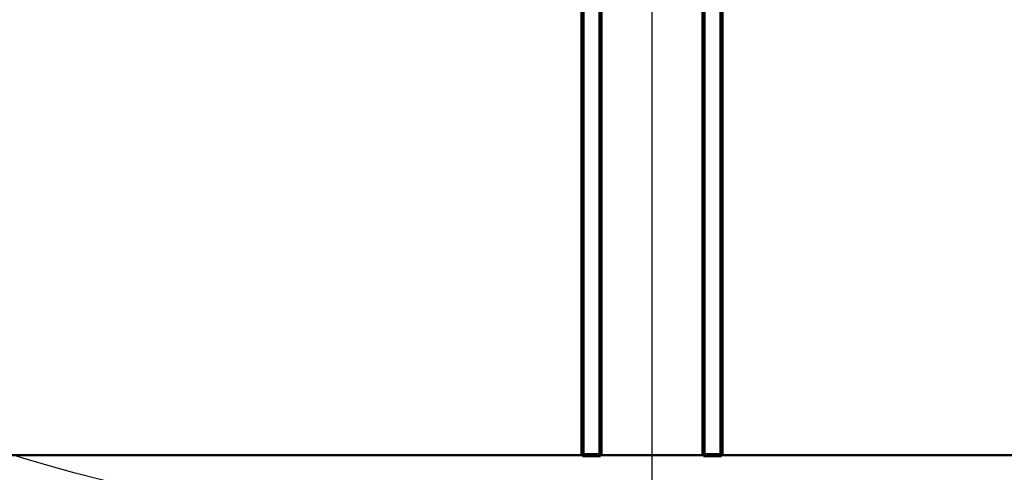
# Model space of a CAD drawing. Header units: millimetres. Extents: x -1483 to 905, y -1392 to 951.
# Tile 54 of 105: x -175 to 98, y -606 to -481. Entities that reach past the tile are written whole.
import ezdxf

# ---------------------------------------------------------------- set-up
doc = ezdxf.new("R2010")
doc.units = ezdxf.units.MM
doc.layers.add('A-GENM', color=13, linetype='Continuous', lineweight=40)

# ---------------------------------------------------------------- blocks, each defined once
blk = doc.blocks.new('Nexa Toit - 2000-762010-Niveau de réf_')
at = {"layer": 'A-GENM', "lineweight": 90}
for p, q in [((-19.25, 601.5), (-19.25, -601.5)), ((-14.25, -601.5), (-14.25, 601.5)), ((14.25, 601.5), (14.25, -601.5)), ((19.25, -601.5), (19.25, 601.5)), ((-19.25, -601.5), (-14.25, -601.5)), ((14.25, -601.5), (19.25, -601.5))]:
    blk.add_line(p, q, dxfattribs=at)
at = {"layer": 'A-GENM'}
for p, q in [((-19.25, 601.5), (-19.25, -601.5)), ((-14.25, -601.5), (-14.25, 601.5)), ((14.25, 601.5), (14.25, -601.5)), ((19.25, 601.5), (19.25, -601.5)), ((-885, -601.5), (885, -601.5)), ((885, -601.5), (-885, -601.5)), ((-19.25, -601.5), (-14.25, -601.5)), ((14.25, -601.5), (19.25, -601.5))]:
    blk.add_line(p, q, dxfattribs=at)

msp = doc.modelspace()

# ---------------------------------------------------------------- linework, layer by layer
at = {"color": 94, "lineweight": 30}
msp.add_line((0, 591.6), (0, -627.6), dxfattribs=at)
msp.add_circle((0, -18), 609.6, dxfattribs=at)

# ---------------------------------------------------------------- block references
at = {"layer": 'A-GENM'}
msp.add_blockref('Nexa Toit - 2000-762010-Niveau de réf_', (0, 0), dxfattribs=at)

doc.saveas('drawing.dxf')
